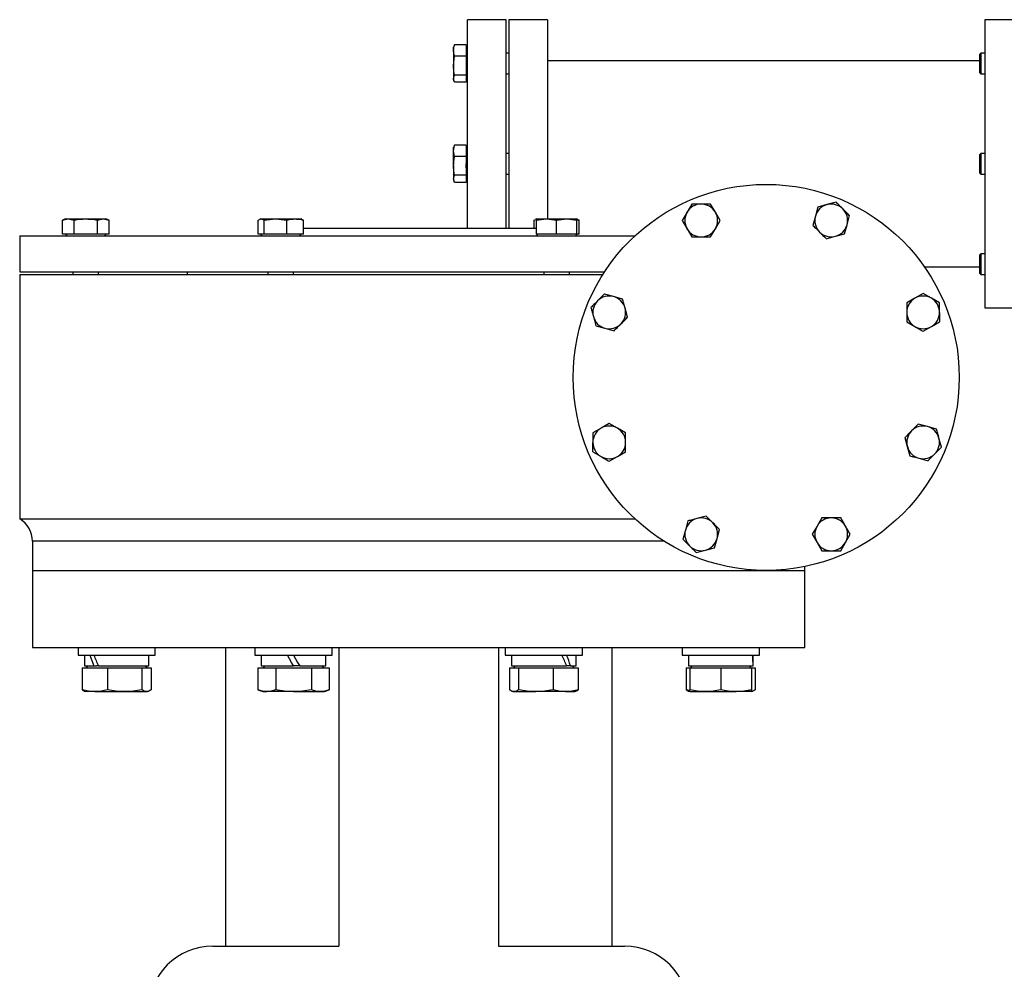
# Model space of a CAD drawing. Header units: millimetres. Extents: x 3 to 4919, y -224 to 3490.
# Tile 48 of 55: x 4153 to 4536, y 1755 to 2124. Entities that reach past the tile are written whole.
import ezdxf

# ---------------------------------------------------------------- set-up
doc = ezdxf.new("R2010")
doc.units = ezdxf.units.MM

msp = doc.modelspace()

# ---------------------------------------------------------------- linework, layer by layer
at = {"color": 7, "linetype": 'Continuous', "lineweight": 25}
for p, q in [((4342.45, 2124.24), (4327.45, 2124.24)), ((4327.45, 2068.24), (4327.45, 2124.24)), ((4342.45, 2068.24), (4342.45, 2124.24)), ((4358.45, 2124.24), (4343.45, 2124.24)), ((4343.45, 2124.24), (4343.45, 2043.24)), ((4358.45, 2124.24), (4358.45, 2046.82)), ((4543.45, 2124.24), (4528.45, 2124.24)), ((4528.45, 2124.24), (4528.45, 2012.24)), ((4322.2, 2114.12), (4322, 2113.57)), ((4322, 2112.25), (4322, 2113.57)), ((4322, 2112.25), (4322, 2106.37)), ((4322.36, 2114.49), (4322.26, 2114.1)), ((4326.85, 2114.49), (4322.36, 2114.49)), ((4326.85, 2114.49), (4326.85, 2112.74)), ((4327.45, 2113.02), (4326.85, 2113.62)), ((4326.85, 2112.74), (4326.85, 2111.77)), ((4326.85, 2111.77), (4326.85, 2110.01)), ((4322, 2106.37), (4322.36, 2110.01)), ((4326.85, 2110.01), (4322.36, 2110.01)), ((4326.85, 2110.01), (4326.85, 2107.16)), ((4343.45, 2111.21), (4342.45, 2111.21)), ((4526.45, 2108.24), (4358.45, 2108.24)), ((4526.85, 2111.21), (4526.45, 2110.81)), ((4526.45, 2107.21), (4526.45, 2110.81)), ((4528.45, 2111.21), (4526.85, 2111.21)), ((4526.85, 2111.21), (4526.85, 2107.21)), ((4322, 2106.37), (4322, 2101.33)), ((4326.85, 2107.16), (4326.85, 2105.58)), ((4326.85, 2105.58), (4326.85, 2102.73)), ((4526.45, 2103.61), (4526.45, 2107.21)), ((4526.85, 2107.21), (4526.85, 2103.21)), ((4322, 2101.33), (4322.36, 2102.73)), ((4322, 2101.33), (4322, 2100.84)), ((4322, 2100.84), (4322.2, 2100.3)), ((4326.85, 2102.73), (4322.36, 2102.73)), ((4326.85, 2102.73), (4326.85, 2101.63)), ((4326.85, 2101.63), (4326.85, 2101.02)), ((4326.85, 2100.79), (4327.45, 2101.39)), ((4326.85, 2101.02), (4326.85, 2099.92)), ((4342.45, 2103.21), (4343.45, 2103.21)), ((4526.45, 2103.61), (4526.85, 2103.21)), ((4526.85, 2103.21), (4528.45, 2103.21)), ((4326.85, 2099.92), (4322.36, 2099.92)), ((4322, 2073.28), (4322.36, 2075.52)), ((4322.2, 2075.15), (4322, 2074.6)), ((4322, 2073.28), (4322, 2074.6)), ((4322, 2067.4), (4322, 2073.28)), ((4322.36, 2071.04), (4322, 2073.28)), ((4322.36, 2075.52), (4322.26, 2075.12)), ((4326.85, 2075.52), (4322.36, 2075.52)), ((4326.85, 2075.52), (4326.85, 2073.77)), ((4327.45, 2074.05), (4326.85, 2074.65)), ((4326.85, 2073.77), (4326.85, 2072.8)), ((4326.85, 2071.04), (4322.36, 2071.04)), ((4326.85, 2072.8), (4326.85, 2071.04)), ((4326.85, 2071.04), (4326.85, 2068.19)), ((4343.45, 2072.24), (4342.45, 2072.24)), ((4526.85, 2072.24), (4526.45, 2071.84)), ((4526.45, 2065.12), (4526.45, 2071.84)), ((4528.45, 2072.24), (4526.85, 2072.24)), ((4526.85, 2072.24), (4526.85, 2064.77)), ((4322, 2067.4), (4322, 2062.35)), ((4326.85, 2066.61), (4326.85, 2063.76)), ((4327.45, 2043.24), (4327.45, 2068.24)), ((4342.45, 2043.24), (4342.45, 2068.24)), ((4322, 2062.35), (4322.36, 2063.76)), ((4322.36, 2060.95), (4322, 2062.35)), ((4322, 2062.35), (4322, 2061.87)), ((4322, 2061.87), (4322.2, 2061.33)), ((4326.85, 2063.76), (4322.36, 2063.76)), ((4326.85, 2063.76), (4326.85, 2062.66)), ((4326.85, 2061.82), (4327.45, 2062.42)), ((4326.85, 2062.05), (4326.85, 2060.95)), ((4342.45, 2064.24), (4343.45, 2064.24)), ((4526.45, 2064.64), (4526.45, 2065.12)), ((4526.45, 2064.64), (4526.85, 2064.24)), ((4526.85, 2064.77), (4526.85, 2064.24)), ((4526.85, 2064.24), (4528.45, 2064.24)), ((4326.85, 2060.95), (4322.36, 2060.95)), ((4414.52, 2052.58), (4412.69, 2049.4)), ((4423.71, 2049.4), (4421.87, 2052.58)), ((4463.51, 2051.41), (4462.56, 2047.86)), ((4467.06, 2052.36), (4463.51, 2051.41)), ((4470.61, 2053.31), (4467.06, 2052.36)), ((4171.25, 2046.82), (4170.03, 2046.37)), ((4170.03, 2046.37), (4172.3, 2046.82)), ((4171.25, 2046.82), (4172.3, 2046.82)), ((4172.3, 2046.82), (4174.57, 2046.37)), ((4172.3, 2046.82), (4179.11, 2046.82)), ((4179.11, 2046.82), (4185.92, 2046.82)), ((4183.65, 2046.37), (4185.92, 2046.82)), ((4185.92, 2046.82), (4188.19, 2046.37)), ((4185.92, 2046.82), (4186.98, 2046.82)), ((4188.19, 2046.37), (4186.98, 2046.82)), ((4246.11, 2046.37), (4247.28, 2046.82)), ((4247.01, 2046.82), (4246.7, 2046.7)), ((4247.01, 2046.82), (4247.28, 2046.82)), ((4247.28, 2046.82), (4248.46, 2046.37)), ((4247.28, 2046.82), (4252.84, 2046.82)), ((4248.46, 2046.37), (4252.84, 2046.82)), ((4252.84, 2046.82), (4257.23, 2046.37)), ((4252.84, 2046.82), (4260.44, 2046.82)), ((4260.44, 2046.82), (4262.74, 2046.82)), ((4263.05, 2046.7), (4262.74, 2046.82)), ((4263.65, 2046.37), (4263.02, 2046.61)), ((4353.26, 2046.37), (4353.89, 2046.61)), ((4354.17, 2046.82), (4353.85, 2046.7)), ((4354.17, 2046.37), (4358.1, 2046.82)), ((4354.17, 2046.82), (4358.1, 2046.82)), ((4358.1, 2046.82), (4362.03, 2046.37)), ((4358.1, 2046.82), (4365.96, 2046.82)), ((4362.03, 2046.37), (4365.96, 2046.82)), ((4365.96, 2046.82), (4369.9, 2046.37)), ((4365.96, 2046.82), (4369.9, 2046.82)), ((4370.21, 2046.7), (4369.9, 2046.82)), ((4370.8, 2046.37), (4370.17, 2046.61)), ((4412.69, 2049.4), (4410.85, 2046.21)), ((4425.55, 2046.21), (4423.71, 2049.4)), ((4462.56, 2047.86), (4461.61, 2044.31)), ((4474.86, 2044.57), (4475.81, 2048.11)), ((4170.03, 2040.84), (4170.03, 2046.37)), ((4174.57, 2040.84), (4174.57, 2046.37)), ((4183.65, 2040.84), (4183.65, 2046.37)), ((4188.19, 2040.84), (4188.19, 2046.37)), ((4246.11, 2040.84), (4246.11, 2046.37)), ((4248.46, 2040.84), (4248.46, 2046.37)), ((4257.23, 2040.84), (4257.23, 2046.37)), ((4263.65, 2040.84), (4263.65, 2046.37)), ((4263.65, 2043.24), (4354.17, 2043.24)), ((4353.26, 2043.24), (4353.26, 2046.37)), ((4354.17, 2040.84), (4354.17, 2046.37)), ((4362.03, 2040.84), (4362.03, 2046.37)), ((4369.9, 2040.84), (4369.9, 2046.37)), ((4370.8, 2040.84), (4370.8, 2046.37)), ((4410.85, 2046.21), (4412.69, 2043.03)), ((4412.69, 2043.03), (4414.52, 2039.85)), ((4421.87, 2039.85), (4423.71, 2043.03)), ((4423.71, 2043.03), (4425.55, 2046.21)), ((4473.91, 2041.02), (4474.86, 2044.57)), ((4153.45, 2040.24), (4153.45, 2026.24)), ((4153.45, 2040.24), (4392.46, 2040.24)), ((4171.86, 2040.84), (4170.03, 2040.84)), ((4171.2, 2040.84), (4171.8, 2040.24)), ((4172.74, 2040.84), (4171.86, 2040.84)), ((4174.57, 2040.84), (4172.74, 2040.84)), ((4178.22, 2040.84), (4174.57, 2040.84)), ((4180, 2040.84), (4178.22, 2040.84)), ((4183.65, 2040.84), (4180, 2040.84)), ((4185.48, 2040.84), (4183.65, 2040.84)), ((4186.37, 2040.84), (4185.48, 2040.84)), ((4188.19, 2040.84), (4186.37, 2040.84)), ((4186.43, 2040.24), (4187.03, 2040.84)), ((4247.05, 2040.84), (4246.11, 2040.84)), ((4246.96, 2040.84), (4247.56, 2040.24)), ((4247.51, 2040.84), (4247.05, 2040.84)), ((4248.46, 2040.84), (4247.51, 2040.84)), ((4251.99, 2040.84), (4248.46, 2040.84)), ((4253.7, 2040.84), (4251.99, 2040.84)), ((4257.23, 2040.84), (4253.7, 2040.84)), ((4259.81, 2040.84), (4257.23, 2040.84)), ((4261.07, 2040.84), (4259.81, 2040.84)), ((4263.65, 2040.84), (4261.07, 2040.84)), ((4262.19, 2040.24), (4262.79, 2040.84)), ((4357.33, 2040.84), (4354.17, 2040.84)), ((4354.17, 2040.79), (4354.72, 2040.24)), ((4358.87, 2040.84), (4357.33, 2040.84)), ((4362.03, 2040.84), (4358.87, 2040.84)), ((4365.19, 2040.84), (4362.03, 2040.84)), ((4366.73, 2040.84), (4365.19, 2040.84)), ((4369.9, 2040.84), (4366.73, 2040.84)), ((4369.35, 2040.24), (4369.9, 2040.79)), ((4369.9, 2040.79), (4369.95, 2040.84)), ((4370.8, 2040.84), (4369.9, 2040.84)), ((4466.81, 2039.11), (4470.36, 2040.06)), ((4470.36, 2040.06), (4473.91, 2041.02)), ((4526.85, 2033.27), (4526.45, 2032.87)), ((4526.45, 2025.67), (4526.45, 2032.87)), ((4528.45, 2033.27), (4526.85, 2033.27)), ((4526.85, 2033.27), (4526.85, 2025.27)), ((4504.9, 2028.24), (4526.45, 2028.24)), ((4153.45, 2026.24), (4380.65, 2026.24)), ((4153.45, 2025.24), (4153.45, 1930.24)), ((4153.45, 2025.24), (4380.01, 2025.24)), ((4174.11, 2026.24), (4174.11, 2025.24)), ((4184.11, 2025.24), (4184.11, 2026.24)), ((4218.45, 2026.24), (4218.45, 2025.24)), ((4249.88, 2026.24), (4249.88, 2025.24)), ((4259.88, 2025.24), (4259.88, 2026.24)), ((4357.03, 2026.24), (4357.03, 2025.24)), ((4367.03, 2025.24), (4367.03, 2026.24)), ((4526.45, 2025.67), (4526.85, 2025.27)), ((4526.85, 2025.27), (4528.45, 2025.27)), ((4384.13, 2016.64), (4380.58, 2017.59)), ((4387.68, 2015.69), (4384.13, 2016.64)), ((4501.25, 2016.01), (4498.07, 2014.17)), ((4504.43, 2017.84), (4501.25, 2016.01)), ((4507.61, 2016.01), (4504.43, 2017.84)), ((4510.8, 2014.17), (4507.61, 2016.01)), ((4389.58, 2008.59), (4388.63, 2012.14)), ((4528.45, 2012.24), (4543.45, 2012.24)), ((4376.33, 2008.85), (4377.28, 2005.3)), ((4377.28, 2005.3), (4380.83, 2004.35)), ((4380.83, 2004.35), (4384.38, 2003.39)), ((4498.07, 2006.82), (4501.25, 2004.98)), ((4504.43, 2003.14), (4507.61, 2004.98)), ((4507.61, 2004.98), (4510.8, 2006.82)), ((4382.48, 1967.33), (4379.3, 1965.49)), ((4385.66, 1965.49), (4382.48, 1967.33)), ((4506.08, 1966.13), (4502.53, 1967.08)), ((4509.63, 1965.18), (4506.08, 1966.13)), ((4379.3, 1965.49), (4376.11, 1963.65)), ((4388.84, 1963.65), (4385.66, 1965.49)), ((4497.33, 1961.88), (4498.28, 1958.33)), ((4511.53, 1958.08), (4510.58, 1961.63)), ((4376.11, 1956.3), (4379.3, 1954.47)), ((4385.66, 1954.47), (4388.84, 1956.3)), ((4498.28, 1958.33), (4499.23, 1954.78)), ((4382.48, 1952.63), (4385.66, 1954.47)), ((4502.78, 1953.83), (4506.33, 1952.88)), ((4153.45, 1930.24), (4392.46, 1930.24)), ((4413, 1929.46), (4412.05, 1925.91)), ((4420.1, 1931.36), (4416.55, 1930.41)), ((4465.04, 1930.63), (4463.2, 1927.44)), ((4474.22, 1927.44), (4472.39, 1930.63)), ((4424.35, 1922.61), (4425.3, 1926.16)), ((4463.2, 1927.44), (4461.36, 1924.26)), ((4461.36, 1924.26), (4463.2, 1921.08)), ((4476.06, 1924.26), (4474.22, 1927.44)), ((4474.22, 1921.08), (4476.06, 1924.26)), ((4158.45, 1921.58), (4158.45, 1910.24)), ((4423.39, 1919.06), (4424.35, 1922.61)), ((4463.2, 1921.08), (4465.04, 1917.9)), ((4472.39, 1917.9), (4474.22, 1921.08)), ((4416.3, 1917.16), (4419.84, 1918.11)), ((4419.84, 1918.11), (4423.39, 1919.06)), ((4158.45, 1910.24), (4158.45, 1880.24)), ((4158.45, 1910.24), (4458.45, 1910.24)), ((4458.45, 1910.24), (4458.45, 1911.75)), ((4458.45, 1880.24), (4458.45, 1910.24)), ((4158.45, 1880.24), (4458.45, 1880.24)), ((4176.12, 1880.24), (4176.12, 1877.24)), ((4206.12, 1877.24), (4206.12, 1880.24)), ((4233.45, 1880.24), (4233.45, 1764.24)), ((4244.85, 1880.24), (4244.85, 1877.24)), ((4274.85, 1877.24), (4274.85, 1880.24)), ((4277.39, 1880.24), (4277.39, 1764.24)), ((4339.52, 1880.24), (4339.52, 1764.24)), ((4342.06, 1880.24), (4342.06, 1877.24)), ((4372.06, 1877.24), (4372.06, 1880.24)), ((4383.45, 1880.24), (4383.45, 1764.24)), ((4410.79, 1880.24), (4410.79, 1877.24)), ((4440.79, 1877.24), (4440.79, 1880.24)), ((4176.12, 1877.24), (4206.12, 1877.24)), ((4178.57, 1877.24), (4178.57, 1873.14)), ((4203.67, 1873.14), (4203.67, 1877.24)), ((4244.85, 1877.24), (4274.85, 1877.24)), ((4247.3, 1877.24), (4247.3, 1873.14)), ((4272.4, 1873.14), (4272.4, 1877.24)), ((4342.06, 1877.24), (4346.45, 1877.24)), ((4344.51, 1877.24), (4344.51, 1873.14)), ((4346.45, 1877.24), (4372.06, 1877.24)), ((4369.61, 1873.14), (4369.61, 1877.24)), ((4410.79, 1877.24), (4425.79, 1877.24)), ((4413.24, 1877.24), (4413.24, 1873.14)), ((4425.79, 1877.24), (4440.79, 1877.24)), ((4438.34, 1873.14), (4438.34, 1877.24)), ((4177.74, 1872.34), (4177.74, 1863.81)), ((4177.74, 1872.34), (4187.54, 1872.34)), ((4178.57, 1873.14), (4182.25, 1873.14)), ((4180.12, 1873.14), (4179.32, 1872.34)), ((4182.25, 1873.14), (4183.34, 1873.14)), ((4184.08, 1873.14), (4183.34, 1873.14)), ((4184.08, 1873.14), (4203.67, 1873.14)), ((4187.54, 1872.34), (4187.54, 1863.81)), ((4187.54, 1872.34), (4200.92, 1872.34)), ((4200.92, 1872.34), (4200.92, 1863.81)), ((4200.92, 1872.34), (4204.51, 1872.34)), ((4202.92, 1872.34), (4202.12, 1873.14)), ((4204.51, 1872.34), (4204.51, 1863.81)), ((4246, 1872.34), (4246, 1863.81)), ((4246, 1872.34), (4252.93, 1872.34)), ((4247.3, 1873.14), (4259.85, 1873.14)), ((4248.85, 1873.14), (4248.05, 1872.34)), ((4252.93, 1872.34), (4252.93, 1863.81)), ((4252.93, 1872.34), (4266.78, 1872.34)), ((4262.22, 1873.14), (4259.85, 1873.14)), ((4262.22, 1873.14), (4272.4, 1873.14)), ((4266.78, 1872.34), (4266.78, 1863.81)), ((4266.78, 1872.34), (4273.71, 1872.34)), ((4271.65, 1872.34), (4270.85, 1873.14)), ((4273.71, 1872.34), (4273.71, 1863.81)), ((4343.67, 1872.34), (4343.67, 1863.81)), ((4343.67, 1872.34), (4347.26, 1872.34)), ((4344.51, 1873.14), (4365.93, 1873.14)), ((4346.06, 1873.14), (4345.26, 1872.34)), ((4347.26, 1872.34), (4347.26, 1863.81)), ((4347.26, 1872.34), (4360.64, 1872.34)), ((4360.64, 1872.34), (4360.64, 1863.81)), ((4360.64, 1872.34), (4370.44, 1872.34)), ((4366.33, 1873.14), (4365.93, 1873.14)), ((4367.44, 1873.14), (4366.33, 1873.14)), ((4367.44, 1873.14), (4369.61, 1873.14)), ((4368.86, 1872.34), (4368.06, 1873.14)), ((4370.44, 1872.34), (4370.44, 1863.81)), ((4412.4, 1872.34), (4412.4, 1863.81)), ((4412.4, 1872.34), (4413.79, 1872.34)), ((4413.24, 1873.14), (4438.34, 1873.14)), ((4413.79, 1872.34), (4413.79, 1863.81)), ((4413.79, 1872.34), (4425.79, 1872.34)), ((4414.79, 1873.14), (4413.99, 1872.34)), ((4425.79, 1872.34), (4425.79, 1863.81)), ((4425.79, 1872.34), (4437.79, 1872.34)), ((4437.59, 1872.34), (4436.79, 1873.14)), ((4437.79, 1872.34), (4437.79, 1863.81)), ((4437.79, 1872.34), (4439.17, 1872.34)), ((4439.17, 1872.34), (4439.17, 1863.81)), ((4178.69, 1863.29), (4179.12, 1863.14)), ((4182.64, 1863.14), (4179.12, 1863.14)), ((4182.64, 1863.14), (4194.23, 1863.14)), ((4194.23, 1863.14), (4202.71, 1863.14)), ((4202.71, 1863.14), (4203.12, 1863.14)), ((4203.12, 1863.14), (4203.55, 1863.29)), ((4246, 1863.81), (4247.85, 1863.14)), ((4247.85, 1863.14), (4249.46, 1863.14)), ((4259.85, 1863.14), (4249.46, 1863.14)), ((4259.85, 1863.14), (4270.25, 1863.14)), ((4270.25, 1863.14), (4271.85, 1863.14)), ((4271.85, 1863.14), (4273.71, 1863.81)), ((4344.63, 1863.29), (4345.06, 1863.14)), ((4345.06, 1863.14), (4345.46, 1863.14)), ((4345.46, 1863.14), (4353.95, 1863.14)), ((4365.54, 1863.14), (4353.95, 1863.14)), ((4365.54, 1863.14), (4369.06, 1863.14)), ((4369.06, 1863.14), (4369.48, 1863.29)), ((4413.36, 1863.29), (4413.79, 1863.14)), ((4413.79, 1863.14), (4419.79, 1863.14)), ((4419.79, 1863.14), (4431.79, 1863.14)), ((4437.79, 1863.14), (4431.79, 1863.14)), ((4437.79, 1863.14), (4438.21, 1863.29)), ((4228.45, 1764.24), (4277.39, 1764.24)), ((4339.52, 1764.24), (4388.45, 1764.24))]:
    msp.add_line(p, q, dxfattribs=at)
at = {"color": 8, "linetype": 'Continuous', "lineweight": 25}
msp.add_line((4403.8, 1921.58), (4158.45, 1921.58), dxfattribs=at)
at = {"color": 7, "linetype": 'Continuous', "lineweight": 25, "flags": 128}
for points in [[(4259.85, 1873.14), (4259.06, 1874.51), (4258.27, 1875.88), (4257.49, 1877.24)], [(4259.85, 1877.24), (4260.65, 1875.86), (4261.44, 1874.49), (4262.22, 1873.14)]]:
    msp.add_lwpolyline(points, dxfattribs=at)
at = {"color": 7, "linetype": 'Continuous', "lineweight": 25}
msp.add_circle((4443.45, 1985.24), 75, dxfattribs=at)
for centre, radius, start, end in [((4418.2, 2046.21), 6.37, 90, 150), ((4418.2, 2046.21), 6.36, 30, 90), ((4468.71, 2046.21), 6.37, 105, 165), ((4468.71, 2046.21), 6.36, 45, 105), ((4468.71, 2046.21), 6.36, 345, 45), ((4418.2, 2046.21), 6.37, 150, 210), ((4418.2, 2046.21), 6.36, 330, 30), ((4468.71, 2046.21), 6.37, 165, 225), ((4418.2, 2046.21), 6.37, 210, 270), ((4418.2, 2046.21), 6.37, 270, 330), ((4468.71, 2046.21), 6.36, 285, 345), ((4468.71, 2046.21), 6.37, 225, 285), ((4382.48, 2010.49), 6.37, 75, 135), ((4382.48, 2010.49), 6.37, 15, 75), ((4504.43, 2010.49), 6.37, 120, 180), ((4504.43, 2010.49), 6.37, 60, 120), ((4504.43, 2010.49), 6.37, 0, 60), ((4382.48, 2010.49), 6.37, 135, 195), ((4382.48, 2010.49), 6.37, 315, 15), ((4382.48, 2010.49), 6.37, 195, 255), ((4504.43, 2010.49), 6.36, 180, 240), ((4504.43, 2010.49), 6.36, 300, 0), ((4382.48, 2010.49), 6.37, 255, 315), ((4504.43, 2010.49), 6.36, 240, 300), ((4382.48, 1959.98), 6.37, 60, 120), ((4504.43, 1959.98), 6.37, 75, 135), ((4504.43, 1959.98), 6.37, 15, 75), ((4382.48, 1959.98), 6.37, 120, 180), ((4382.48, 1959.98), 6.37, 0, 60), ((4504.43, 1959.98), 6.36, 135, 195), ((4382.48, 1959.98), 6.36, 180, 240), ((4382.48, 1959.98), 6.37, 300, 0), ((4504.43, 1959.98), 6.37, 315, 15), ((4504.43, 1959.98), 6.36, 195, 255), ((4504.43, 1959.98), 6.37, 255, 315), ((4382.48, 1959.98), 6.36, 240, 300), ((4148.45, 1921.58), 10, 0, 60), ((4418.2, 1924.26), 6.36, 105, 165), ((4418.2, 1924.26), 6.36, 45, 105), ((4418.2, 1924.26), 6.37, 345, 45), ((4468.71, 1924.26), 6.37, 90, 150), ((4468.71, 1924.26), 6.36, 30, 90), ((4418.2, 1924.26), 6.37, 165, 225), ((4468.71, 1924.26), 6.37, 150, 210), ((4468.71, 1924.26), 6.36, 330, 30), ((4418.2, 1924.26), 6.37, 285, 345), ((4468.71, 1924.26), 6.37, 210, 270), ((4468.71, 1924.26), 6.37, 270, 330), ((4418.2, 1924.26), 6.37, 225, 285), ((4228.45, 1739.24), 25, 90, 180), ((4388.45, 1739.24), 25, 0, 90)]:
    msp.add_arc(centre, radius, start, end, dxfattribs=at)
for centre, major_axis, ratio, start_param, end_param in [((4191.12, 1873.14), (-10.18, 21.46), 0.341999, 1.220168, 1.409921), ((4191.12, 1877.24), (-10.18, 21.46), 0.341999, 1.409921, 1.599674), ((4357.06, 1873.14), (-10.18, 21.46), 0.341999, 4.551514, 4.741267), ((4357.06, 1877.24), (-10.18, 21.46), 0.341999, 4.361761, 4.551514), ((4425.79, 1873.14), (0, 21.74), 0.57735, 4.712389, 4.902142), ((4425.79, 1877.24), (0, 21.74), 0.57735, 4.61794, 4.712389)]:
    msp.add_ellipse(centre, major_axis=major_axis, ratio=ratio, start_param=start_param, end_param=end_param, dxfattribs=at)
for points, knots in [([(4322, 2112.25), (4322.07, 2112.98), (4322.14, 2113.74), (4322.36, 2114.47), (4322.36, 2114.49)], [0, 0, 0, 0, 0.973008, 1, 1, 1, 1]), ([(4322.36, 2110.01), (4322.31, 2110.2), (4322.1, 2110.94), (4322.04, 2111.69), (4322, 2112.25)], [0, 0, 0, 0, 0.253073, 1, 1, 1, 1]), ([(4322.36, 2102.73), (4322.25, 2103.34), (4322.16, 2103.94), (4322.04, 2105.16), (4322, 2105.76), (4322, 2106.37)], [0, 0, 0, 0, 0.5, 0.5, 1, 1, 1, 1]), ([(4322.36, 2099.92), (4322.25, 2100.16), (4322.16, 2100.39), (4322.04, 2100.86), (4322, 2101.09), (4322, 2101.33)], [0, 0, 0, 0, 0.5, 0.5, 1, 1, 1, 1]), ([(4322, 2067.4), (4322.07, 2068.59), (4322.14, 2069.81), (4322.36, 2071.01), (4322.36, 2071.04)], [0, 0, 0, 0, 0.972999, 1, 1, 1, 1]), ([(4322.36, 2063.76), (4322.31, 2064.06), (4322.1, 2065.26), (4322.04, 2066.49), (4322, 2067.4)], [0, 0, 0, 0, 0.2530622, 1, 1, 1, 1]), ([(4418.2, 2052.58), (4417.28, 2052.58), (4416.04, 2052.58), (4414.83, 2052.58), (4414.52, 2052.58)], [0, 0, 0, 0, 0.746934, 1, 1, 1, 1]), ([(4421.87, 2052.58), (4421.84, 2052.58), (4420.63, 2052.58), (4419.4, 2052.58), (4418.2, 2052.58)], [0, 0, 0, 0, 0.026997, 1, 1, 1, 1]), ([(4473.21, 2050.71), (4472.56, 2051.36), (4471.69, 2052.24), (4470.83, 2053.09), (4470.61, 2053.31)], [0, 0, 0, 0, 0.746937, 1, 1, 1, 1]), ([(4475.81, 2048.11), (4475.79, 2048.14), (4474.93, 2048.99), (4474.06, 2049.87), (4473.21, 2050.71)], [0, 0, 0, 0, 0.026996, 1, 1, 1, 1]), ([(4174.57, 2046.37), (4174.61, 2046.38), (4176.11, 2046.65), (4177.63, 2046.74), (4179.11, 2046.82)], [0, 0, 0, 0, 0.026996, 1, 1, 1, 1]), ([(4179.11, 2046.82), (4180.25, 2046.77), (4181.77, 2046.7), (4183.27, 2046.44), (4183.65, 2046.37)], [0, 0, 0, 0, 0.746932, 1, 1, 1, 1]), ([(4257.23, 2046.37), (4257.26, 2046.38), (4258.32, 2046.65), (4259.39, 2046.74), (4260.44, 2046.82)], [0, 0, 0, 0, 0.026998, 1, 1, 1, 1]), ([(4260.44, 2046.82), (4261.24, 2046.77), (4262.32, 2046.7), (4263.38, 2046.44), (4263.65, 2046.37)], [0, 0, 0, 0, 0.746935, 1, 1, 1, 1]), ([(4354.17, 2046.82), (4354.17, 2046.74), (4354.17, 2046.65), (4354.17, 2046.38), (4354.17, 2046.37)], [0, 0, 0, 0, 0.973004, 1, 1, 1, 1]), ([(4369.9, 2046.37), (4369.9, 2046.38), (4369.9, 2046.65), (4369.9, 2046.74), (4369.9, 2046.82)], [0, 0, 0, 0, 0.026996, 1, 1, 1, 1]), ([(4369.9, 2046.51), (4370.17, 2046.48), (4370.47, 2046.46), (4370.77, 2046.38), (4370.8, 2046.37)], [0, 0, 0, 0, 0.904535, 1, 1, 1, 1]), ([(4461.61, 2044.31), (4461.83, 2044.09), (4462.69, 2043.23), (4463.56, 2042.36), (4464.21, 2041.71)], [0, 0, 0, 0, 0.253067, 1, 1, 1, 1]), ([(4414.52, 2039.85), (4414.83, 2039.85), (4416.04, 2039.85), (4417.28, 2039.85), (4418.2, 2039.85)], [0, 0, 0, 0, 0.253066, 1, 1, 1, 1]), ([(4418.2, 2039.85), (4419.4, 2039.85), (4420.63, 2039.85), (4421.84, 2039.85), (4421.87, 2039.85)], [0, 0, 0, 0, 0.973003, 1, 1, 1, 1]), ([(4464.21, 2041.71), (4465.06, 2040.86), (4465.93, 2039.99), (4466.79, 2039.14), (4466.81, 2039.11)], [0, 0, 0, 0, 0.9730011, 1, 1, 1, 1]), ([(4380.58, 2017.59), (4380.55, 2017.57), (4379.7, 2016.71), (4378.83, 2015.84), (4377.98, 2014.99)], [0, 0, 0, 0, 0.0269866, 1, 1, 1, 1]), ([(4377.98, 2014.99), (4377.33, 2014.34), (4376.45, 2013.47), (4375.6, 2012.61), (4375.38, 2012.4)], [0, 0, 0, 0, 0.746935, 1, 1, 1, 1]), ([(4375.38, 2012.4), (4375.54, 2011.8), (4375.7, 2011.21), (4376.01, 2010.03), (4376.17, 2009.44), (4376.33, 2008.85)], [0, 0, 0, 0, 0.5, 0.5, 1, 1, 1, 1]), ([(4388.63, 2012.14), (4388.47, 2012.73), (4388.31, 2013.32), (4387.99, 2014.51), (4387.83, 2015.1), (4387.68, 2015.69)], [0, 0, 0, 0, 0.5, 0.5, 1, 1, 1, 1]), ([(4498.07, 2014.17), (4498.07, 2013.86), (4498.07, 2012.65), (4498.07, 2011.41), (4498.07, 2010.49)], [0, 0, 0, 0, 0.253072, 1, 1, 1, 1]), ([(4510.8, 2010.49), (4510.8, 2011.41), (4510.8, 2012.65), (4510.8, 2013.86), (4510.8, 2014.17)], [0, 0, 0, 0, 0.746928, 1, 1, 1, 1]), ([(4386.98, 2005.99), (4387.83, 2006.84), (4388.7, 2007.71), (4389.55, 2008.57), (4389.58, 2008.59)], [0, 0, 0, 0, 0.973003, 1, 1, 1, 1]), ([(4498.07, 2010.49), (4498.07, 2009.88), (4498.07, 2009.27), (4498.07, 2008.04), (4498.07, 2007.43), (4498.07, 2006.82)], [0, 0, 0, 0, 0.5, 0.5, 1, 1, 1, 1]), ([(4510.8, 2010.49), (4510.8, 2009.88), (4510.8, 2009.27), (4510.8, 2008.04), (4510.8, 2007.43), (4510.8, 2006.82)], [0, 0, 0, 0, 0.5, 0.5, 1, 1, 1, 1]), ([(4384.38, 2003.39), (4384.6, 2003.61), (4385.46, 2004.47), (4386.33, 2005.34), (4386.98, 2005.99)], [0, 0, 0, 0, 0.2530679, 1, 1, 1, 1]), ([(4501.25, 2004.98), (4501.78, 2004.68), (4502.31, 2004.37), (4503.37, 2003.76), (4503.9, 2003.45), (4504.43, 2003.14)], [0, 0, 0, 0, 0.5, 0.5, 1, 1, 1, 1]), ([(4502.53, 1967.08), (4502.31, 1966.86), (4501.45, 1966), (4500.58, 1965.13), (4499.93, 1964.48)], [0, 0, 0, 0, 0.253064, 1, 1, 1, 1]), ([(4376.11, 1963.65), (4376.11, 1963.62), (4376.11, 1962.41), (4376.11, 1961.18), (4376.11, 1959.98)], [0, 0, 0, 0, 0.026997, 1, 1, 1, 1]), ([(4388.84, 1959.98), (4388.84, 1961.18), (4388.84, 1962.41), (4388.84, 1963.62), (4388.84, 1963.65)], [0, 0, 0, 0, 0.973003, 1, 1, 1, 1]), ([(4499.93, 1964.48), (4499.08, 1963.63), (4498.21, 1962.76), (4497.35, 1961.9), (4497.33, 1961.88)], [0, 0, 0, 0, 0.9730011, 1, 1, 1, 1]), ([(4510.58, 1961.63), (4510.42, 1962.22), (4510.26, 1962.81), (4509.94, 1963.99), (4509.79, 1964.58), (4509.63, 1965.18)], [0, 0, 0, 0, 0.5, 0.5, 1, 1, 1, 1]), ([(4376.11, 1956.3), (4376.11, 1956.91), (4376.11, 1957.53), (4376.11, 1958.75), (4376.11, 1959.37), (4376.11, 1959.98)], [0, 0, 0, 0, 0.5, 0.5, 1, 1, 1, 1]), ([(4388.84, 1956.3), (4388.84, 1956.91), (4388.84, 1957.53), (4388.84, 1958.75), (4388.84, 1959.37), (4388.84, 1959.98)], [0, 0, 0, 0, 0.5, 0.5, 1, 1, 1, 1]), ([(4499.23, 1954.78), (4499.83, 1954.62), (4500.42, 1954.47), (4501.6, 1954.15), (4502.19, 1953.99), (4502.78, 1953.83)], [0, 0, 0, 0, 0.5, 0.5, 1, 1, 1, 1]), ([(4506.33, 1952.88), (4506.36, 1952.9), (4507.21, 1953.76), (4508.08, 1954.63), (4508.93, 1955.48)], [0, 0, 0, 0, 0.026996, 1, 1, 1, 1]), ([(4508.93, 1955.48), (4509.58, 1956.13), (4510.45, 1957), (4511.31, 1957.86), (4511.53, 1958.08)], [0, 0, 0, 0, 0.746934, 1, 1, 1, 1]), ([(4379.3, 1954.47), (4379.83, 1954.16), (4380.36, 1953.85), (4381.42, 1953.24), (4381.95, 1952.94), (4382.48, 1952.63)], [0, 0, 0, 0, 0.5, 0.5, 1, 1, 1, 1]), ([(4416.55, 1930.41), (4415.96, 1930.25), (4415.37, 1930.09), (4414.18, 1929.77), (4413.59, 1929.62), (4413, 1929.46)], [0, 0, 0, 0, 0.5, 0.5, 1, 1, 1, 1]), ([(4422.7, 1928.76), (4421.85, 1929.61), (4420.98, 1930.48), (4420.12, 1931.34), (4420.1, 1931.36)], [0, 0, 0, 0, 0.973002, 1, 1, 1, 1]), ([(4425.3, 1926.16), (4425.08, 1926.38), (4424.22, 1927.24), (4423.35, 1928.11), (4422.7, 1928.76)], [0, 0, 0, 0, 0.253065, 1, 1, 1, 1]), ([(4468.71, 1930.63), (4467.51, 1930.63), (4466.28, 1930.63), (4465.07, 1930.63), (4465.04, 1930.63)], [0, 0, 0, 0, 0.973003, 1, 1, 1, 1]), ([(4472.39, 1930.63), (4472.08, 1930.63), (4470.87, 1930.63), (4469.63, 1930.63), (4468.71, 1930.63)], [0, 0, 0, 0, 0.253066, 1, 1, 1, 1]), ([(4412.05, 1925.91), (4411.89, 1925.32), (4411.73, 1924.72), (4411.42, 1923.54), (4411.26, 1922.95), (4411.1, 1922.36)], [0, 0, 0, 0, 0.5, 0.5, 1, 1, 1, 1]), ([(4411.1, 1922.36), (4411.12, 1922.34), (4411.98, 1921.48), (4412.85, 1920.61), (4413.7, 1919.76)], [0, 0, 0, 0, 0.026996, 1, 1, 1, 1]), ([(4413.7, 1919.76), (4414.35, 1919.11), (4415.22, 1918.24), (4416.08, 1917.38), (4416.3, 1917.16)], [0, 0, 0, 0, 0.746936, 1, 1, 1, 1]), ([(4465.04, 1917.9), (4465.07, 1917.9), (4466.28, 1917.9), (4467.51, 1917.9), (4468.71, 1917.9)], [0, 0, 0, 0, 0.026997, 1, 1, 1, 1]), ([(4468.71, 1917.9), (4469.63, 1917.9), (4470.87, 1917.9), (4472.08, 1917.9), (4472.39, 1917.9)], [0, 0, 0, 0, 0.746934, 1, 1, 1, 1]), ([(4182.64, 1863.14), (4181.82, 1863.14), (4181, 1863.2), (4179.37, 1863.43), (4178.55, 1863.6), (4177.74, 1863.81)], [0, 0, 0, 0, 0.5, 0.5, 1, 1, 1, 1]), ([(4177.74, 1863.81), (4178.03, 1863.6), (4178.35, 1863.37), (4178.67, 1863.31), (4178.7, 1863.3)], [0, 0, 0, 0, 0.926075, 1, 1, 1, 1]), ([(4187.54, 1863.81), (4186.72, 1863.6), (4185.9, 1863.43), (4184.27, 1863.2), (4183.45, 1863.14), (4182.64, 1863.14)], [0, 0, 0, 0, 0.5, 0.5, 1, 1, 1, 1]), ([(4194.23, 1863.14), (4193.11, 1863.14), (4192, 1863.2), (4189.77, 1863.43), (4188.65, 1863.6), (4187.54, 1863.81)], [0, 0, 0, 0, 0.5, 0.5, 1, 1, 1, 1]), ([(4200.92, 1863.81), (4199.8, 1863.6), (4198.69, 1863.43), (4196.46, 1863.2), (4195.34, 1863.14), (4194.23, 1863.14)], [0, 0, 0, 0, 0.5, 0.5, 1, 1, 1, 1]), ([(4202.71, 1863.14), (4202.41, 1863.14), (4202.12, 1863.2), (4201.52, 1863.43), (4201.22, 1863.6), (4200.92, 1863.81)], [0, 0, 0, 0, 0.5, 0.5, 1, 1, 1, 1]), ([(4204.51, 1863.81), (4204.21, 1863.6), (4203.91, 1863.43), (4203.31, 1863.2), (4203.01, 1863.14), (4202.71, 1863.14)], [0, 0, 0, 0, 0.5, 0.5, 1, 1, 1, 1]), ([(4249.46, 1863.14), (4248.88, 1863.14), (4248.31, 1863.2), (4247.15, 1863.43), (4246.57, 1863.6), (4246, 1863.81)], [0, 0, 0, 0, 0.5, 0.5, 1, 1, 1, 1]), ([(4252.93, 1863.81), (4252.35, 1863.6), (4251.77, 1863.43), (4250.62, 1863.2), (4250.04, 1863.14), (4249.46, 1863.14)], [0, 0, 0, 0, 0.5, 0.5, 1, 1, 1, 1]), ([(4259.85, 1863.14), (4258.7, 1863.14), (4257.54, 1863.2), (4255.23, 1863.43), (4254.08, 1863.6), (4252.93, 1863.81)], [0, 0, 0, 0, 0.5, 0.5, 1, 1, 1, 1]), ([(4266.78, 1863.81), (4265.63, 1863.6), (4264.48, 1863.43), (4262.16, 1863.2), (4261.01, 1863.14), (4259.85, 1863.14)], [0, 0, 0, 0, 0.5, 0.5, 1, 1, 1, 1]), ([(4270.25, 1863.14), (4269.67, 1863.14), (4269.09, 1863.2), (4267.94, 1863.43), (4267.36, 1863.6), (4266.78, 1863.81)], [0, 0, 0, 0, 0.5, 0.5, 1, 1, 1, 1]), ([(4273.71, 1863.81), (4273.13, 1863.6), (4272.56, 1863.43), (4271.4, 1863.2), (4270.82, 1863.14), (4270.25, 1863.14)], [0, 0, 0, 0, 0.5, 0.5, 1, 1, 1, 1]), ([(4345.46, 1863.14), (4345.17, 1863.14), (4344.87, 1863.2), (4344.27, 1863.43), (4343.97, 1863.6), (4343.67, 1863.81)], [0, 0, 0, 0, 0.5, 0.5, 1, 1, 1, 1]), ([(4347.26, 1863.81), (4346.96, 1863.6), (4346.66, 1863.43), (4346.06, 1863.2), (4345.76, 1863.14), (4345.46, 1863.14)], [0, 0, 0, 0, 0.5, 0.5, 1, 1, 1, 1]), ([(4353.95, 1863.14), (4352.83, 1863.14), (4351.72, 1863.2), (4349.49, 1863.43), (4348.37, 1863.6), (4347.26, 1863.81)], [0, 0, 0, 0, 0.5, 0.5, 1, 1, 1, 1]), ([(4360.64, 1863.81), (4359.53, 1863.6), (4358.41, 1863.43), (4356.18, 1863.2), (4355.06, 1863.14), (4353.95, 1863.14)], [0, 0, 0, 0, 0.5, 0.5, 1, 1, 1, 1]), ([(4365.54, 1863.14), (4364.72, 1863.14), (4363.91, 1863.2), (4362.27, 1863.43), (4361.46, 1863.6), (4360.64, 1863.81)], [0, 0, 0, 0, 0.5, 0.5, 1, 1, 1, 1]), ([(4370.44, 1863.81), (4369.63, 1863.6), (4368.81, 1863.43), (4367.17, 1863.2), (4366.36, 1863.14), (4365.54, 1863.14)], [0, 0, 0, 0, 0.5, 0.5, 1, 1, 1, 1]), ([(4369.48, 1863.3), (4369.5, 1863.31), (4369.82, 1863.37), (4370.14, 1863.6), (4370.44, 1863.81)], [0, 0, 0, 0, 0.066321, 1, 1, 1, 1]), ([(4413.79, 1863.51), (4413.74, 1863.52), (4413.27, 1863.56), (4412.81, 1863.69), (4412.4, 1863.81)], [0, 0, 0, 0, 0.110297, 1, 1, 1, 1]), ([(4412.4, 1863.81), (4412.7, 1863.6), (4413.02, 1863.37), (4413.34, 1863.31), (4413.36, 1863.3)], [0, 0, 0, 0, 0.926076, 1, 1, 1, 1]), ([(4419.79, 1863.14), (4418.79, 1863.14), (4417.79, 1863.2), (4415.79, 1863.43), (4414.79, 1863.6), (4413.79, 1863.81)], [0, 0, 0, 0, 0.5, 0.5, 1, 1, 1, 1]), ([(4413.79, 1863.14), (4413.79, 1863.14), (4413.79, 1863.2), (4413.79, 1863.43), (4413.79, 1863.6), (4413.79, 1863.81)], [0, 0, 0, 0, 0.5, 0.5, 1, 1, 1, 1]), ([(4425.79, 1863.81), (4424.79, 1863.6), (4423.79, 1863.43), (4421.79, 1863.2), (4420.79, 1863.14), (4419.79, 1863.14)], [0, 0, 0, 0, 0.5, 0.5, 1, 1, 1, 1]), ([(4431.79, 1863.14), (4430.79, 1863.14), (4429.79, 1863.2), (4427.79, 1863.43), (4426.79, 1863.6), (4425.79, 1863.81)], [0, 0, 0, 0, 0.5, 0.5, 1, 1, 1, 1]), ([(4437.79, 1863.81), (4436.79, 1863.6), (4435.79, 1863.43), (4433.79, 1863.2), (4432.79, 1863.14), (4431.79, 1863.14)], [0, 0, 0, 0, 0.5, 0.5, 1, 1, 1, 1]), ([(4437.79, 1863.14), (4437.79, 1863.14), (4437.79, 1863.2), (4437.79, 1863.43), (4437.79, 1863.6), (4437.79, 1863.81)], [0, 0, 0, 0, 0.5, 0.5, 1, 1, 1, 1]), ([(4439.17, 1863.81), (4438.88, 1863.61), (4438.42, 1863.31), (4437.95, 1863.24), (4437.79, 1863.22)], [0, 0, 0, 0, 0.644406, 1, 1, 1, 1])]:
    msp.add_open_spline(points, degree=3, knots=knots, dxfattribs=at)
for points in [[(4326.85, 2066.61), (4326.92, 2067.14), (4326.92, 2067.67), (4326.85, 2068.19)], [(4326.85, 2062.66), (4326.92, 2062.46), (4326.92, 2062.25), (4326.85, 2062.05)]]:
    msp.add_open_spline(points, degree=3, dxfattribs=at)

doc.saveas('drawing.dxf')
